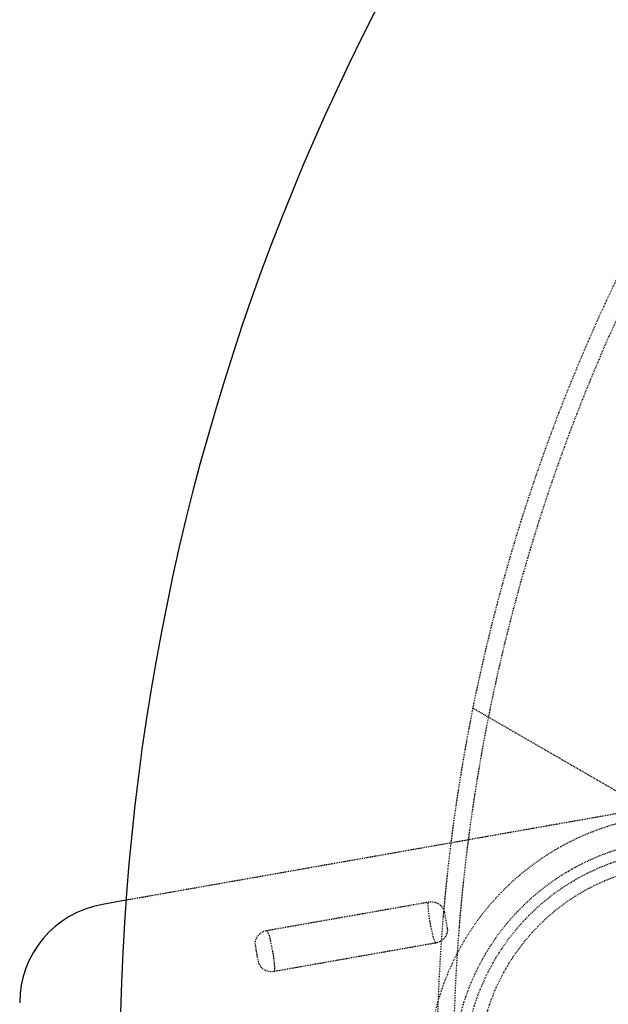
# Model space of a CAD drawing. Header units: millimetres. Extents: x -24622 to 2314, y -1603 to 2287.
# Tile 192 of 236: x 92 to 163, y 1703 to 1821. Entities that reach past the tile are written whole.
import ezdxf

# ---------------------------------------------------------------- set-up
doc = ezdxf.new("R2010")
doc.units = ezdxf.units.MM
doc.linetypes.add('HIDDEN', pattern=[0.2, 0.1, -0.1])
doc.layers.add('DEFAULT_2', color=8, linetype='HIDDEN')

msp = doc.modelspace()

# ---------------------------------------------------------------- linework, layer by layer
at = {"color": 7, "linetype": 'Continuous'}
msp.add_line((105.443, 1715.169), (101.94, 1714.551), dxfattribs=at)
for centre, radius, start in [((383.024, 1694.415), 279, 0), ((104.024, 1702.734), 12, 100)]:
    msp.add_arc(centre, radius, start, 180, dxfattribs=at)
at = {"layer": 'DEFAULT_2', "color": 8, "linetype": 'HIDDEN'}
for p, q in [((146.4, 1738.077), (184.524, 1716.066)), ((166.467, 1725.929), (105.443, 1715.169)), ((121.678, 1711.431), (141.046, 1714.847)), ((142.948, 1713.659), (143.295, 1711.689)), ((120.644, 1707.695), (120.297, 1709.665)), ((141.914, 1709.922), (122.546, 1706.507))]:
    msp.add_line(p, q, dxfattribs=at)
for radius in [31, 28, 26.688, 25]:
    msp.add_circle((172.024, 1694.415), radius, dxfattribs=at)
for radius, start, end in [(220, 275.33797, 180), (217.999, 0, 191.27048)]:
    msp.add_arc((362.024, 1694.415), radius, start, end, dxfattribs=at)
for points, start_tangent, end_tangent in [([(141.914, 1709.923), (141.562, 1710.918), (141.261, 1712.345), (141.056, 1713.79), (141.046, 1714.846)], (-0.4771772, 0.8788071), (0.1478297, 0.9890128)), ([(141.046, 1714.847), (142.241, 1714.634), (142.948, 1713.659)], (0.9847411, 0.1740259), (0.1736482, -0.9848078)), ([(120.297, 1709.665), (120.627, 1710.823), (121.678, 1711.431)], (-0.1736482, 0.9848078), (0.9847528, 0.1739596)), ([(121.677, 1711.431), (122.029, 1710.436), (122.33, 1709.008), (122.535, 1707.564), (122.545, 1706.508)], (0.4772749, -0.8787541), (-0.1470004, -0.9891364)), ([(143.295, 1711.689), (142.965, 1710.531), (141.914, 1709.922)], (0.1736482, -0.9848078), (-0.9848937, -0.1731601)), ([(122.546, 1706.507), (121.351, 1706.721), (120.644, 1707.695)], (-0.9845974, -0.174837), (-0.1736482, 0.9848078))]:
    msp.add_spline(points, degree=3, dxfattribs=dict(at, start_tangent=start_tangent, end_tangent=end_tangent))

doc.saveas('drawing.dxf')
